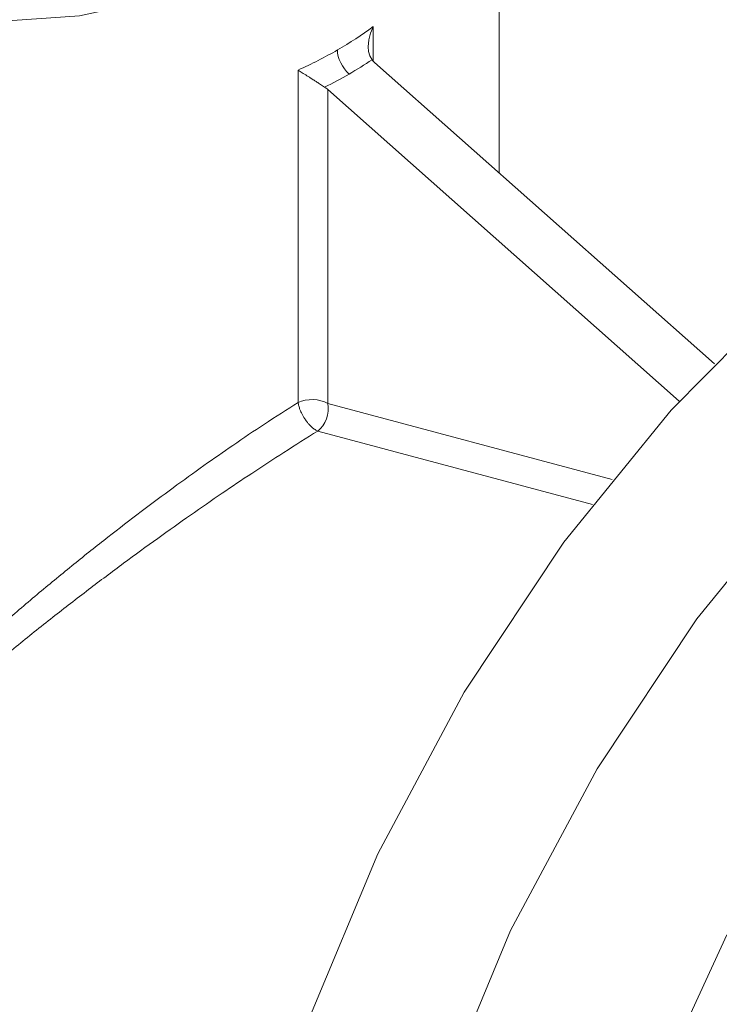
# Model space of a CAD drawing. Header units: millimetres. Extents: x 0 to 594, y 0 to 420.
# Tile 17 of 23: x 491 to 522, y 173 to 218. Entities that reach past the tile are written whole.
import ezdxf

# ---------------------------------------------------------------- set-up
doc = ezdxf.new("R2010")
doc.units = ezdxf.units.MM
doc.linetypes.add('K5LT_THIN', pattern=[0])
doc.layers.add('Системный слой (1)', color=251, linetype='Continuous', true_color=0x6c6c6c)

# ---------------------------------------------------------------- blocks, each defined once
blk = doc.blocks.new('U180')
at = {"layer": 'Системный слой (1)', "color": 7, "linetype": 'K5LT_THIN', "lineweight": 18, "true_color": 0xffffff}
for p, q in [((462.252, 231.974), (462.651, 229.405)), ((512.237, 231.482), (512.252, 231.974)), ((511.68, 228.904), (512.237, 231.482)), ((462.651, 229.405), (463.843, 226.906)), ((510.298, 226.379), (511.68, 228.904)), ((463.843, 226.906), (465.828, 224.534)), ((508.061, 223.974), (510.298, 226.379)), ((465.828, 224.534), (468.611, 222.356)), ((504.929, 221.767), (508.061, 223.974)), ((468.611, 222.356), (472.198, 220.45)), ((503.117, 220.819), (504.929, 221.767)), ((498.609, 219.115), (503.117, 220.819)), ((472.198, 220.45), (476.586, 218.919)), ((476.586, 218.919), (481.724, 217.897)), ((493.255, 217.962), (498.609, 219.115)), ((481.724, 217.897), (487.428, 217.54)), ((487.428, 217.54), (493.255, 217.962))]:
    blk.add_line(p, q, dxfattribs=at)
blk = doc.blocks.new('U185')
at = {"layer": 'Системный слой (1)', "color": 7, "linetype": 'K5LT_THIN', "lineweight": 18, "true_color": 0xffffff}
for p, q in [((506.427, 217.172), (506.547, 217.465)), ((506.348, 216.867), (506.427, 217.172)), ((506.319, 216.559), (506.348, 216.867)), ((506.336, 216.343), (506.319, 216.559)), ((506.393, 216.14), (506.336, 216.343)), ((506.495, 215.966), (506.393, 216.14))]:
    blk.add_line(p, q, dxfattribs=at)
blk = doc.blocks.new('U198')
at = {"layer": 'Системный слой (1)', "color": 7, "linetype": 'K5LT_THIN', "lineweight": 18, "true_color": 0xffffff}
for p, q in [((526.038, 196.646), (521.184, 190.667)), ((521.184, 190.667), (516.678, 183.889)), ((516.678, 183.889), (512.763, 176.568)), ((512.763, 176.568), (509.651, 169.088))]:
    blk.add_line(p, q, dxfattribs=at)
blk = doc.blocks.new('U205')
at = {"layer": 'Системный слой (1)', "color": 7, "linetype": 'K5LT_THIN', "lineweight": 18, "true_color": 0xffffff}
blk.add_line((519.763, 170.318), (522.541, 176.373), dxfattribs=at)
blk = doc.blocks.new('U206')
at = {"layer": 'Системный слой (1)', "color": 7, "linetype": 'K5LT_THIN', "lineweight": 18, "true_color": 0xffffff}
for p, q in [((525.032, 205.187), (520.027, 200.116)), ((520.027, 200.116), (515.174, 194.137)), ((515.174, 194.137), (510.668, 187.359)), ((510.668, 187.359), (506.752, 180.038)), ((506.752, 180.038), (503.641, 172.558))]:
    blk.add_line(p, q, dxfattribs=at)

msp = doc.modelspace()

# ---------------------------------------------------------------- linework, layer by layer
at = {"layer": 'Системный слой (1)', "color": 7, "linetype": 'K5LT_THIN', "lineweight": 18, "true_color": 0xffffff}
for p, q in [((512.2516, 210.8436), (512.2516, 231.9736)), ((506.5471, 215.9068), (506.5471, 217.4653)), ((521.981, 202.216), (506.6119, 215.8446)), ((503.1476, 200.4604), (503.1476, 215.5025)), ((504.4905, 200.423), (504.4905, 214.6199)), ((520.3912, 200.5199), (504.4905, 214.6199)), ((504.4905, 200.423), (517.359, 196.9749)), ((504.0406, 199.1689), (516.4618, 195.8407))]:
    msp.add_line(p, q, dxfattribs=at)
for centre, major_axis, ratio, start_param, end_param in [((487.2516, 232.3047), (-24.345, 8.1138), 0.7006681, -3.6975816, -3.601279), ((487.2516, 232.3047), (-24.345, 8.1138), 0.7006681, -3.7938842, -3.6975816), ((505.6364, 216.002), (-0.5, 0.866), 0.5773503, 0.7853982, 2.0943951), ((487.0686, 231.6217), (-25.3888, 8.0304), 0.6979017, -3.7097314, -3.6513591), ((507.319, 216.2529), (-0.9765, 0.3089), 0.6979017, 0.8189965, 1.0026575), ((487.0686, 231.6217), (-25.3888, 8.0304), 0.6979017, -3.7681038, -3.7097314), ((503.7834, 214.2116), (-0.9765, 0.3089), 0.6979017, 4.1442502, 4.3279113), ((503.7834, 200.0148), (-1, 0), 0.5773503, 3.9269908, 5.4014845), ((503.7834, 200.0148), (-0.2588, -0.9659), 0.7071068, 0.7220644, 2.186276)]:
    msp.add_ellipse(centre, major_axis=major_axis, ratio=ratio, start_param=start_param, end_param=end_param, dxfattribs=at)
for points, knots in [([(504.3495, 214.7275), (504.287, 214.7686), (504.1686, 214.8459), (504.0061, 214.9513), (503.8852, 215.0295), (503.7721, 215.1025), (503.6851, 215.1586), (503.5452, 215.2486), (503.3838, 215.3522), (503.2368, 215.446), (503.1638, 215.4923), (503.1476, 215.5025)], [0, 0, 0, 0, 1.7029822, 3.120512, 4.2239151, 4.9339619, 6.2256033, 6.7013524, 9.0701373, 11.3327728, 12, 12, 12, 12]), ([(503.1476, 200.4604), (502.649, 200.1486), (501.6749, 199.5226), (500.2437, 198.5593), (498.8609, 197.5939), (497.4725, 196.5921), (496.0192, 195.509), (494.5191, 194.3548), (492.9781, 193.1297), (491.4059, 191.8361), (489.8168, 190.4791), (488.2436, 189.0784), (486.7393, 187.6741), (485.3555, 186.3103), (484.1374, 185.0334), (483.0548, 183.817), (482.1398, 182.7011), (481.3836, 181.686), (480.9646, 181.0639), (480.7811, 180.7753)], [0, 0, 0, 0, 1.2020649, 2.2970798, 3.2878254, 4.3495453, 5.4589651, 6.6287371, 7.8562103, 9.1469476, 10.5046434, 11.9150071, 13.3347588, 14.7012794, 15.9801393, 17.1192465, 18.2719381, 19.2085795, 20, 20, 20, 20]), ([(504.0406, 199.1689), (504.0205, 199.1773), (503.9805, 199.1964), (503.9268, 199.2282), (503.8805, 199.2597), (503.8419, 199.2885), (503.8039, 199.3192), (503.7636, 199.3542), (503.7147, 199.4001), (503.6508, 199.4659), (503.5767, 199.5515), (503.5245, 199.6195), (503.4744, 199.6892), (503.4254, 199.7617), (503.3589, 199.873), (503.3031, 199.98), (503.2512, 200.0941), (503.21, 200.2019), (503.1708, 200.3311), (503.1542, 200.4122), (503.1476, 200.4604)], [0, 0, 0, 0, 1.1775863, 2.2982342, 2.981752, 3.7068265, 4.3894909, 5.0255958, 5.8703334, 7.025164, 8.492038, 9.9854749, 10.0476, 11.4945634, 13.0205198, 14.5310982, 15.7144161, 17.5005058, 18.8046546, 21, 21, 21, 21]), ([(504.0406, 199.1689), (503.5383, 198.86), (502.5528, 198.2403), (501.0978, 197.2906), (499.684, 196.3396), (498.2614, 195.3563), (496.7694, 194.2968), (495.2272, 193.1715), (493.6375, 191.9782), (492.0113, 190.72), (490.364, 189.4017), (488.7347, 188.0463), (487.1802, 186.6933), (485.7625, 185.3925), (484.5134, 184.1746), (483.4449, 183.0575), (482.512, 182.0011), (481.7369, 181.0354), (481.1144, 180.1675), (480.7775, 179.6397), (480.6331, 179.3984)], [0, 0, 0, 0, 1.215378, 2.3280828, 3.3371979, 4.4208619, 5.5490101, 6.7412456, 7.9934699, 9.3147096, 10.7046063, 12.1493634, 13.5954477, 14.9827403, 16.2561222, 17.4201896, 18.4563236, 19.4927726, 20.3205281, 21, 21, 21, 21])]:
    msp.add_open_spline(points, degree=3, knots=knots, dxfattribs=at)

# ---------------------------------------------------------------- block references
at = {"layer": 'Системный слой (1)'}
for name in ['U180', 'U185', 'U206', 'U198', 'U205']:
    msp.add_blockref(name, (0, 0), dxfattribs=at)

doc.saveas('drawing.dxf')
